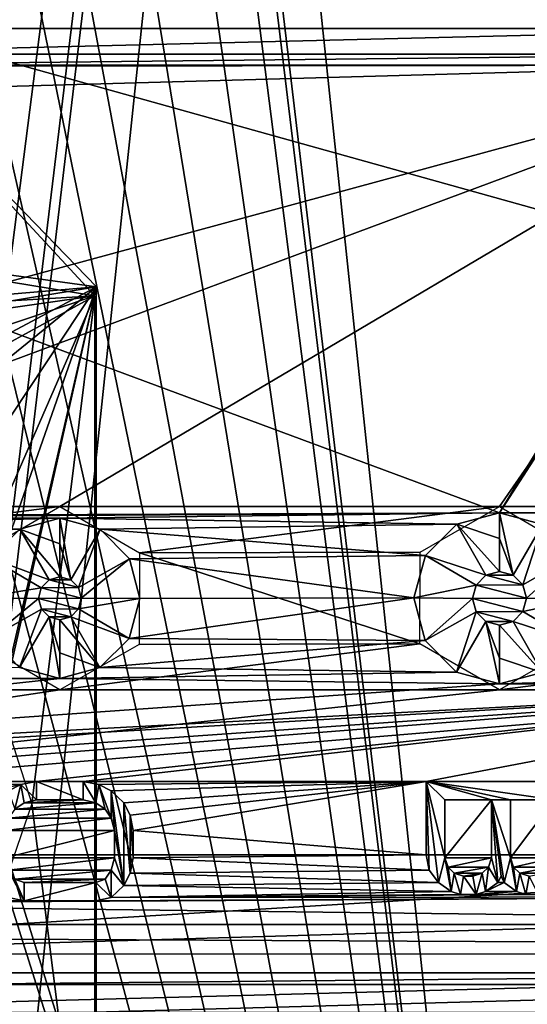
# Model space of a CAD drawing. Header units: millimetres. Extents: x -108 to 112, y -157 to 157.
# Tile 51 of 118: x -1 to 13, y -50 to -23. Entities that reach past the tile are written whole.
import ezdxf

# ---------------------------------------------------------------- set-up
doc = ezdxf.new("R2010")
doc.units = ezdxf.units.MM
doc.header["$LTSCALE"] = 33.374815
for name, color, linetype in [('1005', 7, 'CONTINUOUS'), ('1007', 7, 'CONTINUOUS'), ('1008', 7, 'CONTINUOUS'), ('170', 7, 'CONTINUOUS'), ('177', 7, 'CONTINUOUS'), ('178', 7, 'CONTINUOUS'), ('192', 7, 'CONTINUOUS'), ('193', 7, 'CONTINUOUS'), ('194', 7, 'CONTINUOUS'), ('195', 7, 'CONTINUOUS'), ('198', 7, 'CONTINUOUS'), ('5', 7, 'CONTINUOUS'), ('589', 7, 'CONTINUOUS'), ('590', 7, 'CONTINUOUS'), ('622', 7, 'CONTINUOUS'), ('683', 7, 'CONTINUOUS'), ('686', 7, 'CONTINUOUS'), ('687', 7, 'CONTINUOUS'), ('966', 7, 'CONTINUOUS'), ('998', 7, 'CONTINUOUS'), ('999', 7, 'CONTINUOUS')]:
    doc.layers.add(name, color=color, linetype=linetype)

msp = doc.modelspace()

# ---------------------------------------------------------------- linework, layer by layer
at = {"layer": '1005', "color": 7, "linetype": 'CONTINUOUS'}
for points in [[(20.37, -23.45, 59.9), (20.37, 23.45, 59.9), (-8.53, -23.45, 59.9), (20.37, -23.45, 59.9)], [(-8.53, -23.45, 59.9), (20.37, 23.45, 59.9), (-8.53, 23.45, 59.9), (-8.53, -23.45, 59.9)], [(-8.237, -24.157, 59.9), (20.37, -23.45, 59.9), (-8.53, -23.45, 59.9), (-8.237, -24.157, 59.9)], [(20.077, -24.157, 59.9), (20.37, -23.45, 59.9), (-8.237, -24.157, 59.9), (20.077, -24.157, 59.9)], [(-7.53, -24.45, 59.9), (20.077, -24.157, 59.9), (-8.237, -24.157, 59.9), (-7.53, -24.45, 59.9)], [(19.37, -24.45, 59.9), (20.077, -24.157, 59.9), (-7.53, -24.45, 59.9), (19.37, -24.45, 59.9)]]:
    msp.add_3dface(points, dxfattribs=at)
at = {"layer": '1007', "color": 7, "linetype": 'CONTINUOUS'}
for points in [[(10.085, -46.417, 59.92), (10.34, -46.75, 59.92), (10, -44, 59.92), (10.085, -46.417, 59.92)], [(10, -44, 59.92), (10.34, -46.75, 59.92), (10.511, -46.083, 59.92), (10, -44, 59.92)], [(10, -46, 59.92), (10.085, -46.417, 59.92), (10, -44, 59.92), (10, -46, 59.92)], [(14, -44, 59.92), (10, -44, 59.92), (13.489, -44.5, 59.92), (14, -44, 59.92)], [(13.489, -44.5, 59.92), (10, -44, 59.92), (12.298, -44.5, 59.92), (13.489, -44.5, 59.92)], [(12.298, -44.5, 59.92), (10, -44, 59.92), (11.787, -44.5, 59.92), (12.298, -44.5, 59.92)], [(11.787, -44.5, 59.92), (10, -44, 59.92), (10.511, -44.5, 59.92), (11.787, -44.5, 59.92)], [(10.511, -44.5, 59.92), (10, -44, 59.92), (10.511, -46.083, 59.92), (10.511, -44.5, 59.92)], [(12.043, -46.583, 59.92), (12.128, -46.75, 59.92), (11.787, -44.5, 59.92), (12.043, -46.583, 59.92)], [(12.128, -46.75, 59.92), (12.298, -46.083, 59.92), (11.787, -44.5, 59.92), (12.128, -46.75, 59.92)], [(11.957, -46.75, 59.92), (12.043, -46.583, 59.92), (11.787, -44.5, 59.92), (11.957, -46.75, 59.92)], [(11.787, -46.083, 59.92), (11.957, -46.75, 59.92), (11.787, -44.5, 59.92), (11.787, -46.083, 59.92)], [(12.298, -46.083, 59.92), (12.298, -44.5, 59.92), (11.787, -44.5, 59.92), (12.298, -46.083, 59.92)], [(10.34, -46.75, 59.92), (10.681, -47, 59.92), (10.511, -46.083, 59.92), (10.34, -46.75, 59.92)], [(10.511, -46.083, 59.92), (10.681, -47, 59.92), (10.596, -46.333, 59.92), (10.511, -46.083, 59.92)], [(11.702, -46.333, 59.92), (11.957, -46.75, 59.92), (11.787, -46.083, 59.92), (11.702, -46.333, 59.92)], [(12.128, -46.75, 59.92), (12.468, -47, 59.92), (12.298, -46.083, 59.92), (12.128, -46.75, 59.92)], [(12.298, -46.083, 59.92), (12.468, -47, 59.92), (12.383, -46.333, 59.92), (12.298, -46.083, 59.92)], [(10.596, -46.333, 59.92), (10.681, -47, 59.92), (10.766, -46.5, 59.92), (10.596, -46.333, 59.92)], [(11.532, -46.5, 59.92), (11.617, -47, 59.92), (11.702, -46.333, 59.92), (11.532, -46.5, 59.92)], [(11.617, -47, 59.92), (11.957, -46.75, 59.92), (11.702, -46.333, 59.92), (11.617, -47, 59.92)], [(12.383, -46.333, 59.92), (12.468, -47, 59.92), (12.553, -46.5, 59.92), (12.383, -46.333, 59.92)], [(10.681, -47, 59.92), (10.936, -47.083, 59.92), (10.766, -46.5, 59.92), (10.681, -47, 59.92)], [(10.936, -47.083, 59.92), (11.021, -46.583, 59.92), (10.766, -46.5, 59.92), (10.936, -47.083, 59.92)], [(10.936, -47.083, 59.92), (11.362, -47.083, 59.92), (11.021, -46.583, 59.92), (10.936, -47.083, 59.92)], [(11.021, -46.583, 59.92), (11.362, -47.083, 59.92), (11.277, -46.583, 59.92), (11.021, -46.583, 59.92)], [(11.277, -46.583, 59.92), (11.362, -47.083, 59.92), (11.532, -46.5, 59.92), (11.277, -46.583, 59.92)], [(11.362, -47.083, 59.92), (11.617, -47, 59.92), (11.532, -46.5, 59.92), (11.362, -47.083, 59.92)], [(12.468, -47, 59.92), (12.723, -47.083, 59.92), (12.553, -46.5, 59.92), (12.468, -47, 59.92)], [(12.553, -46.5, 59.92), (12.723, -47.083, 59.92), (12.809, -46.583, 59.92), (12.553, -46.5, 59.92)], [(12.723, -47.083, 59.92), (13.064, -47.083, 59.92), (12.809, -46.583, 59.92), (12.723, -47.083, 59.92)]]:
    msp.add_3dface(points, dxfattribs=at)
at = {"layer": '1008', "color": 7, "linetype": 'CONTINUOUS'}
for points in [[(-0.638, -44, 59.92), (-1.064, -44.083, 59.92), (-0.638, -44.5, 59.92), (-0.638, -44, 59.92)], [(0.638, -44, 59.92), (-0.638, -44, 59.92), (0.638, -44.5, 59.92), (0.638, -44, 59.92)], [(0.638, -44.5, 59.92), (-0.638, -44, 59.92), (-0.638, -44.5, 59.92), (0.638, -44.5, 59.92)], [(1.064, -44.083, 59.92), (0.638, -44, 59.92), (0.979, -44.583, 59.92), (1.064, -44.083, 59.92)], [(0.979, -44.583, 59.92), (0.638, -44, 59.92), (0.638, -44.5, 59.92), (0.979, -44.583, 59.92)], [(-1.064, -44.083, 59.92), (-1.404, -44.25, 59.92), (-1.234, -44.75, 59.92), (-1.064, -44.083, 59.92)], [(-0.979, -44.583, 59.92), (-1.064, -44.083, 59.92), (-1.234, -44.75, 59.92), (-0.979, -44.583, 59.92)], [(-0.638, -44.5, 59.92), (-1.064, -44.083, 59.92), (-0.979, -44.583, 59.92), (-0.638, -44.5, 59.92)], [(1.234, -44.75, 59.92), (1.064, -44.083, 59.92), (0.979, -44.583, 59.92), (1.234, -44.75, 59.92)], [(1.404, -44.25, 59.92), (1.064, -44.083, 59.92), (1.404, -45, 59.92), (1.404, -44.25, 59.92)], [(1.404, -45, 59.92), (1.064, -44.083, 59.92), (1.234, -44.75, 59.92), (1.404, -45, 59.92)], [(1.745, -44.583, 59.92), (1.404, -44.25, 59.92), (1.745, -46.833, 59.92), (1.745, -44.583, 59.92)], [(1.745, -46.833, 59.92), (1.404, -44.25, 59.92), (1.489, -45.333, 59.92), (1.745, -46.833, 59.92)], [(1.489, -45.333, 59.92), (1.404, -44.25, 59.92), (1.404, -45, 59.92), (1.489, -45.333, 59.92)], [(1.915, -44.917, 59.92), (1.745, -44.583, 59.92), (1.915, -46.5, 59.92), (1.915, -44.917, 59.92)], [(1.915, -46.5, 59.92), (1.745, -44.583, 59.92), (1.745, -46.833, 59.92), (1.915, -46.5, 59.92)], [(2, -45.333, 59.92), (1.915, -44.917, 59.92), (2, -46.083, 59.92), (2, -45.333, 59.92)], [(2, -46.083, 59.92), (1.915, -44.917, 59.92), (1.915, -46.5, 59.92), (2, -46.083, 59.92)], [(1.489, -46.083, 59.92), (1.745, -46.833, 59.92), (1.489, -45.333, 59.92), (1.489, -46.083, 59.92)], [(1.404, -46.417, 59.92), (1.745, -46.833, 59.92), (1.489, -46.083, 59.92), (1.404, -46.417, 59.92)], [(-1.404, -47.167, 59.92), (-0.979, -47.25, 59.92), (-1.404, -46.417, 59.92), (-1.404, -47.167, 59.92)], [(-1.404, -46.417, 59.92), (-0.979, -47.25, 59.92), (-1.234, -46.667, 59.92), (-1.404, -46.417, 59.92)], [(1.234, -46.667, 59.92), (1.404, -47.167, 59.92), (1.404, -46.417, 59.92), (1.234, -46.667, 59.92)], [(1.404, -47.167, 59.92), (1.745, -46.833, 59.92), (1.404, -46.417, 59.92), (1.404, -47.167, 59.92)], [(-0.979, -47.25, 59.92), (-0.979, -46.75, 59.92), (-1.234, -46.667, 59.92), (-0.979, -47.25, 59.92)], [(0.979, -46.75, 59.92), (1.404, -47.167, 59.92), (1.234, -46.667, 59.92), (0.979, -46.75, 59.92)], [(0.979, -47.25, 59.92), (1.404, -47.167, 59.92), (0.979, -46.75, 59.92), (0.979, -47.25, 59.92)]]:
    msp.add_3dface(points, dxfattribs=at)
at = {"layer": '170', "color": 7, "linetype": 'CONTINUOUS'}
for points in [[(20.077, -24.157, 59.87), (19.37, -24.45, 59.87), (12, -36.665, 59.87), (20.077, -24.157, 59.87)], [(20.077, -24.157, 59.87), (12, -36.665, 59.87), (24, -36.665, 59.87), (20.077, -24.157, 59.87)], [(-7.53, -24.45, 59.87), (-18.131, -25.5, 59.87), (19.37, -24.45, 59.87), (-7.53, -24.45, 59.87)], [(19.37, -24.45, 59.87), (-18.131, -25.5, 59.87), (12, -36.665, 59.87), (19.37, -24.45, 59.87)], [(-18.131, -25.5, 59.87), (-24, -36.815, 59.87), (12, -36.665, 59.87), (-18.131, -25.5, 59.87)], [(-24, -36.815, 59.87), (-12, -36.815, 59.87), (12, -36.665, 59.87), (-24, -36.815, 59.87)], [(-12, -36.815, 59.87), (0, -36.815, 59.87), (12, -36.665, 59.87), (-12, -36.815, 59.87)], [(12, -36.665, 59.87), (0, -36.815, 59.87), (10.832, -36.979, 59.87), (12, -36.665, 59.87)], [(12, -36.665, 59.87), (13.175, -36.984, 59.87), (24, -36.665, 59.87), (12, -36.665, 59.87)], [(-12, -36.815, 59.87), (-10.9, -37.113, 59.87), (0, -36.815, 59.87), (-12, -36.815, 59.87)], [(0, -36.815, 59.87), (-10.9, -37.113, 59.87), (-1.094, -37.11, 59.87), (0, -36.815, 59.87)], [(0, -36.815, 59.87), (1.1, -37.113, 59.87), (10.832, -36.979, 59.87), (0, -36.815, 59.87)], [(10.832, -36.979, 59.87), (1.1, -37.113, 59.87), (9.981, -37.829, 59.87), (10.832, -36.979, 59.87)], [(-1.094, -37.11, 59.87), (-10.9, -37.113, 59.87), (-1.89, -37.905, 59.87), (-1.094, -37.11, 59.87)], [(1.1, -37.113, 59.87), (1.898, -37.919, 59.87), (9.981, -37.829, 59.87), (1.1, -37.113, 59.87)], [(9.981, -37.829, 59.87), (1.898, -37.919, 59.87), (9.665, -38.991, 59.87), (9.981, -37.829, 59.87)], [(1.898, -37.919, 59.87), (2.185, -39.009, 59.87), (9.665, -38.991, 59.87), (1.898, -37.919, 59.87)], [(2.185, -39.009, 59.87), (1.89, -40.095, 59.87), (9.665, -38.991, 59.87), (2.185, -39.009, 59.87)], [(9.665, -38.991, 59.87), (1.89, -40.095, 59.87), (9.972, -40.155, 59.87), (9.665, -38.991, 59.87)], [(1.89, -40.095, 59.87), (1.094, -40.89, 59.87), (9.972, -40.155, 59.87), (1.89, -40.095, 59.87)], [(9.972, -40.155, 59.87), (1.094, -40.89, 59.87), (10.825, -41.016, 59.87), (9.972, -40.155, 59.87)], [(-1.1, -40.887, 59.87), (-12, -41.185, 59.87), (0, -41.185, 59.87), (-1.1, -40.887, 59.87)], [(1.094, -40.89, 59.87), (0, -41.185, 59.87), (10.825, -41.016, 59.87), (1.094, -40.89, 59.87)], [(10.825, -41.016, 59.87), (0, -41.185, 59.87), (12, -41.335, 59.87), (10.825, -41.016, 59.87)], [(13.168, -41.021, 59.87), (12, -41.335, 59.87), (22.825, -41.016, 59.87), (13.168, -41.021, 59.87)], [(22.825, -41.016, 59.87), (12, -41.335, 59.87), (24, -41.335, 59.87), (22.825, -41.016, 59.87)], [(0, -41.185, 59.87), (-12, -41.185, 59.87), (-26, -44, 59.87), (0, -41.185, 59.87)], [(12, -41.335, 59.87), (0, -41.185, 59.87), (-26, -44, 59.87), (12, -41.335, 59.87)], [(24, -41.335, 59.87), (12, -41.335, 59.87), (-26, -44, 59.87), (24, -41.335, 59.87)], [(-22, -44, 59.87), (24, -41.335, 59.87), (-26, -44, 59.87), (-22, -44, 59.87)], [(-14, -44, 59.87), (24, -41.335, 59.87), (-22, -44, 59.87), (-14, -44, 59.87)], [(-10, -44, 59.87), (24, -41.335, 59.87), (-14, -44, 59.87), (-10, -44, 59.87)], [(-0.638, -44, 59.87), (24, -41.335, 59.87), (-10, -44, 59.87), (-0.638, -44, 59.87)], [(0.638, -44, 59.87), (24, -41.335, 59.87), (-0.638, -44, 59.87), (0.638, -44, 59.87)], [(10, -44, 59.87), (24, -41.335, 59.87), (0.638, -44, 59.87), (10, -44, 59.87)], [(14, -44, 59.87), (24, -41.335, 59.87), (10, -44, 59.87), (14, -44, 59.87)], [(-1.064, -44.083, 59.87), (-0.638, -44, 59.87), (-10, -44, 59.87), (-1.064, -44.083, 59.87)], [(-10, -46, 59.87), (-1.064, -44.083, 59.87), (-10, -44, 59.87), (-10, -46, 59.87)], [(1.064, -44.083, 59.87), (10, -44, 59.87), (0.638, -44, 59.87), (1.064, -44.083, 59.87)], [(1.404, -44.25, 59.87), (10, -44, 59.87), (1.064, -44.083, 59.87), (1.404, -44.25, 59.87)], [(1.745, -44.583, 59.87), (10, -44, 59.87), (1.404, -44.25, 59.87), (1.745, -44.583, 59.87)], [(1.915, -44.917, 59.87), (10, -44, 59.87), (1.745, -44.583, 59.87), (1.915, -44.917, 59.87)], [(2, -45.333, 59.87), (10, -44, 59.87), (1.915, -44.917, 59.87), (2, -45.333, 59.87)], [(10, -46, 59.87), (10, -44, 59.87), (2, -45.333, 59.87), (10, -46, 59.87)], [(-1.404, -44.25, 59.87), (-1.064, -44.083, 59.87), (-10, -46, 59.87), (-1.404, -44.25, 59.87)], [(-0.979, -44.583, 59.87), (-1.234, -44.75, 59.87), (0.979, -44.583, 59.87), (-0.979, -44.583, 59.87)], [(0.979, -44.583, 59.87), (-1.234, -44.75, 59.87), (1.234, -44.75, 59.87), (0.979, -44.583, 59.87)], [(-0.638, -44.5, 59.87), (-0.979, -44.583, 59.87), (0.638, -44.5, 59.87), (-0.638, -44.5, 59.87)], [(0.638, -44.5, 59.87), (-0.979, -44.583, 59.87), (0.979, -44.583, 59.87), (0.638, -44.5, 59.87)], [(-1.234, -44.75, 59.87), (-1.404, -45, 59.87), (1.234, -44.75, 59.87), (-1.234, -44.75, 59.87)], [(1.234, -44.75, 59.87), (-1.404, -45, 59.87), (1.404, -45, 59.87), (1.234, -44.75, 59.87)], [(-1.404, -45, 59.87), (-1.489, -45.333, 59.87), (1.404, -45, 59.87), (-1.404, -45, 59.87)], [(1.404, -45, 59.87), (-1.489, -45.333, 59.87), (1.489, -45.333, 59.87), (1.404, -45, 59.87)], [(-1.489, -45.333, 59.87), (-1.489, -46.083, 59.87), (1.489, -45.333, 59.87), (-1.489, -45.333, 59.87)], [(1.489, -45.333, 59.87), (-1.489, -46.083, 59.87), (1.489, -46.083, 59.87), (1.489, -45.333, 59.87)], [(2, -46.083, 59.87), (10, -46, 59.87), (2, -45.333, 59.87), (2, -46.083, 59.87)], [(-1.489, -46.083, 59.87), (-1.404, -46.417, 59.87), (1.489, -46.083, 59.87), (-1.489, -46.083, 59.87)], [(1.489, -46.083, 59.87), (-1.404, -46.417, 59.87), (1.404, -46.417, 59.87), (1.489, -46.083, 59.87)], [(1.915, -46.5, 59.87), (10.085, -46.417, 59.87), (2, -46.083, 59.87), (1.915, -46.5, 59.87)], [(10.085, -46.417, 59.87), (10, -46, 59.87), (2, -46.083, 59.87), (10.085, -46.417, 59.87)], [(-1.404, -46.417, 59.87), (-1.234, -46.667, 59.87), (1.404, -46.417, 59.87), (-1.404, -46.417, 59.87)], [(1.404, -46.417, 59.87), (-1.234, -46.667, 59.87), (1.234, -46.667, 59.87), (1.404, -46.417, 59.87)], [(10.34, -46.75, 59.87), (10.085, -46.417, 59.87), (1.915, -46.5, 59.87), (10.34, -46.75, 59.87)], [(-1.234, -46.667, 59.87), (-0.979, -46.75, 59.87), (1.234, -46.667, 59.87), (-1.234, -46.667, 59.87)], [(1.234, -46.667, 59.87), (-0.979, -46.75, 59.87), (0.979, -46.75, 59.87), (1.234, -46.667, 59.87)], [(1.745, -46.833, 59.87), (10.34, -46.75, 59.87), (1.915, -46.5, 59.87), (1.745, -46.833, 59.87)], [(12.128, -46.75, 59.87), (12.043, -46.583, 59.87), (11.957, -46.75, 59.87), (12.128, -46.75, 59.87)], [(-0.979, -46.75, 59.87), (-0.979, -47.25, 59.87), (0.979, -46.75, 59.87), (-0.979, -46.75, 59.87)], [(0.979, -46.75, 59.87), (-0.979, -47.25, 59.87), (0.979, -47.25, 59.87), (0.979, -46.75, 59.87)], [(1.404, -47.167, 59.87), (10.681, -47, 59.87), (1.745, -46.833, 59.87), (1.404, -47.167, 59.87)], [(10.936, -47.083, 59.87), (10.681, -47, 59.87), (1.404, -47.167, 59.87), (10.936, -47.083, 59.87)], [(10.681, -47, 59.87), (10.34, -46.75, 59.87), (1.745, -46.833, 59.87), (10.681, -47, 59.87)], [(12.723, -47.083, 59.87), (12.468, -47, 59.87), (11.362, -47.083, 59.87), (12.723, -47.083, 59.87)], [(11.362, -47.083, 59.87), (12.468, -47, 59.87), (11.617, -47, 59.87), (11.362, -47.083, 59.87)], [(12.468, -47, 59.87), (12.128, -46.75, 59.87), (11.617, -47, 59.87), (12.468, -47, 59.87)], [(11.617, -47, 59.87), (12.128, -46.75, 59.87), (11.957, -46.75, 59.87), (11.617, -47, 59.87)], [(22, -47.744, 59.87), (22, -47.141, 59.87), (-11.362, -47.333, 59.87), (22, -47.744, 59.87)], [(22, -47.141, 59.87), (0.979, -47.25, 59.87), (-11.362, -47.333, 59.87), (22, -47.141, 59.87)], [(0.979, -47.25, 59.87), (-0.979, -47.25, 59.87), (-11.362, -47.333, 59.87), (0.979, -47.25, 59.87)], [(-11.362, -47.333, 59.87), (-0.979, -47.25, 59.87), (-10.936, -47.25, 59.87), (-11.362, -47.333, 59.87)], [(-0.979, -47.25, 59.87), (-1.404, -47.167, 59.87), (-10.936, -47.25, 59.87), (-0.979, -47.25, 59.87)], [(0.979, -47.25, 59.87), (22, -47.141, 59.87), (1.404, -47.167, 59.87), (0.979, -47.25, 59.87)], [(22, -47.141, 59.87), (13.064, -47.083, 59.87), (1.404, -47.167, 59.87), (22, -47.141, 59.87)], [(13.064, -47.083, 59.87), (12.723, -47.083, 59.87), (1.404, -47.167, 59.87), (13.064, -47.083, 59.87)], [(12.723, -47.083, 59.87), (11.362, -47.083, 59.87), (1.404, -47.167, 59.87), (12.723, -47.083, 59.87)], [(11.362, -47.083, 59.87), (10.936, -47.083, 59.87), (1.404, -47.167, 59.87), (11.362, -47.083, 59.87)], [(-28.223, -49.215, 59.87), (22, -47.744, 59.87), (-11.362, -47.333, 59.87), (-28.223, -49.215, 59.87)], [(-28.223, -49.215, 59.87), (28.215, -49.215, 59.87), (22, -47.744, 59.87), (-28.223, -49.215, 59.87)], [(-24.808, -50.63, 59.87), (28.215, -49.215, 59.87), (-28.223, -49.215, 59.87), (-24.808, -50.63, 59.87)], [(24.8, -50.63, 59.87), (28.215, -49.215, 59.87), (-24.808, -50.63, 59.87), (24.8, -50.63, 59.87)]]:
    msp.add_3dface(points, dxfattribs=at)
at = {"layer": '177', "color": 7, "linetype": 'CONTINUOUS'}
for points in [[(0, -38.415, 60.67), (-0.296, -38.496, 60.67), (0.295, -38.495, 60.67), (0, -38.415, 60.67)], [(-0.296, -38.496, 60.67), (-0.508, -38.711, 60.67), (0.506, -38.707, 60.67), (-0.296, -38.496, 60.67)], [(0.295, -38.495, 60.67), (-0.296, -38.496, 60.67), (0.506, -38.707, 60.67), (0.295, -38.495, 60.67)], [(-0.508, -38.711, 60.67), (-0.585, -39.002, 60.67), (0.585, -38.998, 60.67), (-0.508, -38.711, 60.67)], [(0.506, -38.707, 60.67), (-0.508, -38.711, 60.67), (0.585, -38.998, 60.67), (0.506, -38.707, 60.67)], [(0.585, -38.998, 60.67), (-0.585, -39.002, 60.67), (0.508, -39.289, 60.67), (0.585, -38.998, 60.67)], [(-0.585, -39.002, 60.67), (-0.506, -39.293, 60.67), (0.508, -39.289, 60.67), (-0.585, -39.002, 60.67)], [(0.508, -39.289, 60.67), (-0.506, -39.293, 60.67), (0.296, -39.504, 60.67), (0.508, -39.289, 60.67)], [(-0.506, -39.293, 60.67), (-0.295, -39.505, 60.67), (0.296, -39.504, 60.67), (-0.506, -39.293, 60.67)], [(-0.295, -39.505, 60.67), (0, -39.585, 60.67), (0.296, -39.504, 60.67), (-0.295, -39.505, 60.67)]]:
    msp.add_3dface(points, dxfattribs=at)
at = {"layer": '178', "color": 7, "linetype": 'CONTINUOUS'}
for points in [[(11.626, -38.368, 60.67), (11.361, -38.638, 60.67), (12.637, -38.633, 60.67), (11.626, -38.368, 60.67)], [(12, -38.265, 60.67), (11.626, -38.368, 60.67), (12.372, -38.366, 60.67), (12, -38.265, 60.67)], [(12.372, -38.366, 60.67), (11.626, -38.368, 60.67), (12.637, -38.633, 60.67), (12.372, -38.366, 60.67)], [(11.361, -38.638, 60.67), (11.265, -39.003, 60.67), (12.735, -38.997, 60.67), (11.361, -38.638, 60.67)], [(12.637, -38.633, 60.67), (11.361, -38.638, 60.67), (12.735, -38.997, 60.67), (12.637, -38.633, 60.67)], [(12.735, -38.997, 60.67), (11.265, -39.003, 60.67), (12.639, -39.362, 60.67), (12.735, -38.997, 60.67)], [(11.265, -39.003, 60.67), (11.363, -39.367, 60.67), (12.639, -39.362, 60.67), (11.265, -39.003, 60.67)], [(12.639, -39.362, 60.67), (11.363, -39.367, 60.67), (12.374, -39.632, 60.67), (12.639, -39.362, 60.67)], [(11.363, -39.367, 60.67), (11.628, -39.634, 60.67), (12.374, -39.632, 60.67), (11.363, -39.367, 60.67)], [(11.628, -39.634, 60.67), (12, -39.735, 60.67), (12.374, -39.632, 60.67), (11.628, -39.634, 60.67)]]:
    msp.add_3dface(points, dxfattribs=at)
at = {"layer": '192', "color": 7, "linetype": 'CONTINUOUS'}
for points in [[(1.1, -37.113, 59.87), (0, -36.815, 59.87), (0.295, -38.495, 60.67), (1.1, -37.113, 59.87)], [(0, -36.815, 59.87), (0, -37.516, 60.456), (0.295, -38.495, 60.67), (0, -36.815, 59.87)], [(1.1, -37.113, 59.87), (0.295, -38.495, 60.67), (0.506, -38.707, 60.67), (1.1, -37.113, 59.87)], [(1.898, -37.919, 59.87), (1.1, -37.113, 59.87), (0.506, -38.707, 60.67), (1.898, -37.919, 59.87)], [(0, -37.516, 60.456), (0, -38.415, 60.67), (0.295, -38.495, 60.67), (0, -37.516, 60.456)], [(1.898, -37.919, 59.87), (0.506, -38.707, 60.67), (0.585, -38.998, 60.67), (1.898, -37.919, 59.87)], [(2.185, -39.009, 59.87), (1.898, -37.919, 59.87), (0.585, -38.998, 60.67), (2.185, -39.009, 59.87)], [(2.185, -39.009, 59.87), (0.585, -38.998, 60.67), (0.508, -39.289, 60.67), (2.185, -39.009, 59.87)], [(1.89, -40.095, 59.87), (2.185, -39.009, 59.87), (0.508, -39.289, 60.67), (1.89, -40.095, 59.87)], [(1.89, -40.095, 59.87), (0.508, -39.289, 60.67), (0.296, -39.504, 60.67), (1.89, -40.095, 59.87)], [(0, -39.585, 60.67), (1.094, -40.89, 59.87), (0.296, -39.504, 60.67), (0, -39.585, 60.67)], [(1.094, -40.89, 59.87), (0, -39.585, 60.67), (0, -40.484, 60.456), (1.094, -40.89, 59.87)], [(1.094, -40.89, 59.87), (1.89, -40.095, 59.87), (0.296, -39.504, 60.67), (1.094, -40.89, 59.87)], [(0, -41.185, 59.87), (1.094, -40.89, 59.87), (0, -40.484, 60.456), (0, -41.185, 59.87)]]:
    msp.add_3dface(points, dxfattribs=at)
at = {"layer": '193', "color": 7, "linetype": 'CONTINUOUS'}
for points in [[(0, -36.815, 59.87), (-1.094, -37.11, 59.87), (0, -37.516, 60.456), (0, -36.815, 59.87)], [(-1.094, -37.11, 59.87), (-1.89, -37.905, 59.87), (-0.296, -38.496, 60.67), (-1.094, -37.11, 59.87)], [(0, -37.516, 60.456), (-1.094, -37.11, 59.87), (0, -38.415, 60.67), (0, -37.516, 60.456)], [(0, -38.415, 60.67), (-1.094, -37.11, 59.87), (-0.296, -38.496, 60.67), (0, -38.415, 60.67)], [(-1.89, -37.905, 59.87), (-2.185, -38.991, 59.87), (-0.508, -38.711, 60.67), (-1.89, -37.905, 59.87)], [(-0.296, -38.496, 60.67), (-1.89, -37.905, 59.87), (-0.508, -38.711, 60.67), (-0.296, -38.496, 60.67)], [(-0.508, -38.711, 60.67), (-2.185, -38.991, 59.87), (-0.585, -39.002, 60.67), (-0.508, -38.711, 60.67)], [(-2.185, -38.991, 59.87), (-1.898, -40.081, 59.87), (-0.585, -39.002, 60.67), (-2.185, -38.991, 59.87)], [(-0.585, -39.002, 60.67), (-1.898, -40.081, 59.87), (-0.506, -39.293, 60.67), (-0.585, -39.002, 60.67)], [(-1.898, -40.081, 59.87), (-1.1, -40.887, 59.87), (-0.506, -39.293, 60.67), (-1.898, -40.081, 59.87)], [(-0.506, -39.293, 60.67), (-1.1, -40.887, 59.87), (-0.295, -39.505, 60.67), (-0.506, -39.293, 60.67)], [(-1.1, -40.887, 59.87), (0, -41.185, 59.87), (-0.295, -39.505, 60.67), (-1.1, -40.887, 59.87)], [(0, -41.185, 59.87), (0, -40.484, 60.456), (-0.295, -39.505, 60.67), (0, -41.185, 59.87)], [(0, -40.484, 60.456), (0, -39.585, 60.67), (-0.295, -39.505, 60.67), (0, -40.484, 60.456)]]:
    msp.add_3dface(points, dxfattribs=at)
at = {"layer": '194', "color": 7, "linetype": 'CONTINUOUS'}
for points in [[(13.175, -36.984, 59.87), (12, -36.665, 59.87), (12.372, -38.366, 60.67), (13.175, -36.984, 59.87)], [(12, -36.665, 59.87), (12, -37.366, 60.456), (12.372, -38.366, 60.67), (12, -36.665, 59.87)], [(13.175, -36.984, 59.87), (12.372, -38.366, 60.67), (12.637, -38.633, 60.67), (13.175, -36.984, 59.87)], [(14.028, -37.845, 59.87), (13.175, -36.984, 59.87), (12.637, -38.633, 60.67), (14.028, -37.845, 59.87)], [(12, -37.366, 60.456), (12, -38.265, 60.67), (12.372, -38.366, 60.67), (12, -37.366, 60.456)], [(14.028, -37.845, 59.87), (12.637, -38.633, 60.67), (12.735, -38.997, 60.67), (14.028, -37.845, 59.87)], [(14.335, -39.009, 59.87), (14.028, -37.845, 59.87), (12.735, -38.997, 60.67), (14.335, -39.009, 59.87)], [(14.335, -39.009, 59.87), (12.735, -38.997, 60.67), (12.639, -39.362, 60.67), (14.335, -39.009, 59.87)], [(14.019, -40.171, 59.87), (14.335, -39.009, 59.87), (12.639, -39.362, 60.67), (14.019, -40.171, 59.87)], [(14.019, -40.171, 59.87), (12.639, -39.362, 60.67), (12.374, -39.632, 60.67), (14.019, -40.171, 59.87)], [(12, -39.735, 60.67), (13.168, -41.021, 59.87), (12.374, -39.632, 60.67), (12, -39.735, 60.67)], [(13.168, -41.021, 59.87), (12, -39.735, 60.67), (12, -40.634, 60.456), (13.168, -41.021, 59.87)], [(13.168, -41.021, 59.87), (14.019, -40.171, 59.87), (12.374, -39.632, 60.67), (13.168, -41.021, 59.87)], [(12, -41.335, 59.87), (13.168, -41.021, 59.87), (12, -40.634, 60.456), (12, -41.335, 59.87)]]:
    msp.add_3dface(points, dxfattribs=at)
at = {"layer": '195', "color": 7, "linetype": 'CONTINUOUS'}
for points in [[(12, -36.665, 59.87), (10.832, -36.979, 59.87), (12, -37.366, 60.456), (12, -36.665, 59.87)], [(10.832, -36.979, 59.87), (9.981, -37.829, 59.87), (11.626, -38.368, 60.67), (10.832, -36.979, 59.87)], [(12, -37.366, 60.456), (10.832, -36.979, 59.87), (12, -38.265, 60.67), (12, -37.366, 60.456)], [(12, -38.265, 60.67), (10.832, -36.979, 59.87), (11.626, -38.368, 60.67), (12, -38.265, 60.67)], [(9.981, -37.829, 59.87), (9.665, -38.991, 59.87), (11.361, -38.638, 60.67), (9.981, -37.829, 59.87)], [(11.626, -38.368, 60.67), (9.981, -37.829, 59.87), (11.361, -38.638, 60.67), (11.626, -38.368, 60.67)], [(11.361, -38.638, 60.67), (9.665, -38.991, 59.87), (11.265, -39.003, 60.67), (11.361, -38.638, 60.67)], [(9.665, -38.991, 59.87), (9.972, -40.155, 59.87), (11.265, -39.003, 60.67), (9.665, -38.991, 59.87)], [(11.265, -39.003, 60.67), (9.972, -40.155, 59.87), (11.363, -39.367, 60.67), (11.265, -39.003, 60.67)], [(9.972, -40.155, 59.87), (10.825, -41.016, 59.87), (11.363, -39.367, 60.67), (9.972, -40.155, 59.87)], [(11.363, -39.367, 60.67), (10.825, -41.016, 59.87), (11.628, -39.634, 60.67), (11.363, -39.367, 60.67)], [(10.825, -41.016, 59.87), (12, -41.335, 59.87), (11.628, -39.634, 60.67), (10.825, -41.016, 59.87)], [(12, -41.335, 59.87), (12, -40.634, 60.456), (11.628, -39.634, 60.67), (12, -41.335, 59.87)], [(12, -40.634, 60.456), (12, -39.735, 60.67), (11.628, -39.634, 60.67), (12, -40.634, 60.456)]]:
    msp.add_3dface(points, dxfattribs=at)
at = {"layer": '198', "color": 7, "linetype": 'CONTINUOUS'}
for points in [[(83, -47.9, -68.5), (-83, -47.9, -68.5), (-83, -1.6, -68.5), (83, -47.9, -68.5)], [(83, -47.9, -68.5), (-83, -1.6, -68.5), (-44.989, -1.737, -68.5), (83, -47.9, -68.5)], [(22.511, -1.737, -68.5), (83, -47.9, -68.5), (-44.989, -1.737, -68.5), (22.511, -1.737, -68.5)], [(83, -47.9, -68.5), (81.61, -48.709, -68.5), (-83, -47.9, -68.5), (83, -47.9, -68.5)], [(-83, -47.9, -68.5), (81.61, -48.709, -68.5), (-81.616, -48.698, -68.5), (-83, -47.9, -68.5)], [(-81.616, -48.698, -68.5), (81.61, -48.709, -68.5), (-81.61, -50.291, -68.5), (-81.616, -48.698, -68.5)], [(81.61, -48.709, -68.5), (81.616, -50.302, -68.5), (-81.61, -50.291, -68.5), (81.61, -48.709, -68.5)]]:
    msp.add_3dface(points, dxfattribs=at)
at = {"layer": '5', "color": 7, "linetype": 'CONTINUOUS'}
for points in [[(-42, -155, 60), (42, -155, 60), (28.535, -49.535, 60), (-42, -155, 60)], [(25, -51, 60), (-42, -155, 60), (28.535, -49.535, 60), (25, -51, 60)]]:
    msp.add_3dface(points, dxfattribs=at)
at = {"layer": '589', "linetype": 'CONTINUOUS'}
for points in [[(15.25, 100, -91), (15.25, -100, -91), (-3.751, 80.026, -91), (15.25, 100, -91)], [(-3.751, 80.026, -91), (15.25, -100, -91), (-5.627, 75.431, -91), (-3.751, 80.026, -91)], [(15.25, -100, -91), (-2.251, 44.532, -91), (-5.627, 75.431, -91), (15.25, -100, -91)], [(-2.251, 44.532, -91), (15.25, -100, -91), (-2.846, 41.472, -91), (-2.251, 44.532, -91)], [(-2.846, 41.472, -91), (15.25, -100, -91), (-4.561, 38.877, -91), (-2.846, 41.472, -91)], [(-4.561, 38.877, -91), (15.25, -100, -91), (-7.167, 37.12, -91), (-4.561, 38.877, -91)], [(-7.167, 37.12, -91), (15.25, -100, -91), (-10.25, 36.5, -91), (-7.167, 37.12, -91)], [(-10.25, 36.5, -91), (15.25, -100, -91), (-5.25, 0.032, -91), (-10.25, 36.5, -91)], [(-5.25, 0.032, -91), (15.25, -100, -91), (-6.676, -3.495, -91), (-5.25, 0.032, -91)], [(-6.676, -3.495, -91), (15.25, -100, -91), (-8.308, -4.607, -91), (-6.676, -3.495, -91)], [(-8.308, -4.607, -91), (15.25, -100, -91), (-10.25, -5, -91), (-8.308, -4.607, -91)], [(15.25, -100, -91), (-2.871, -41.41, -91), (-10.25, -5, -91), (15.25, -100, -91)], [(-2.871, -41.41, -91), (15.25, -100, -91), (-2.251, -44.468, -91), (-2.871, -41.41, -91)], [(-2.251, -44.468, -91), (15.25, -100, -91), (-2.846, -47.528, -91), (-2.251, -44.468, -91)], [(-2.846, -47.528, -91), (15.25, -100, -91), (-4.561, -50.123, -91), (-2.846, -47.528, -91)]]:
    msp.add_3dface(points, dxfattribs=at)
at = {"layer": '590', "linetype": 'CONTINUOUS'}
for points in [[(-4.561, -38.877, -89), (15.25, 100, -89), (-7.167, -37.12, -89), (-4.561, -38.877, -89)], [(-7.167, -37.12, -89), (15.25, 100, -89), (-1.792, -2.767, -89), (-7.167, -37.12, -89)], [(15.25, 100, -89), (-2.251, -44.532, -89), (-5.627, -75.431, -89), (15.25, 100, -89)], [(-3.751, -80.026, -89), (15.25, 100, -89), (-5.627, -75.431, -89), (-3.751, -80.026, -89)], [(-2.846, -41.472, -89), (15.25, 100, -89), (-4.561, -38.877, -89), (-2.846, -41.472, -89)], [(15.25, -100, -89), (15.25, 100, -89), (-3.751, -80.026, -89), (15.25, -100, -89)], [(-2.251, -44.532, -89), (15.25, 100, -89), (-2.846, -41.472, -89), (-2.251, -44.532, -89)]]:
    msp.add_3dface(points, dxfattribs=at)
at = {"layer": '622', "color": 7, "linetype": 'CONTINUOUS'}
for points in [[(1, -30.5, -87), (-3.723, -25.633, -87), (-8.426, -29.211, -87), (1, -30.5, -87)], [(-8.434, -31.303, -87), (1, -30.5, -87), (-8.426, -29.211, -87), (-8.434, -31.303, -87)], [(-10.25, -32.35, -87), (1, -30.5, -87), (-8.434, -31.303, -87), (-10.25, -32.35, -87)], [(1, -30.5, -87), (-10.25, -32.35, -87), (-10.25, -36.5, -87), (1, -30.5, -87)], [(-7.167, -37.12, -87), (1, -30.5, -87), (-10.25, -36.5, -87), (-7.167, -37.12, -87)], [(-4.561, -38.877, -87), (1, -30.5, -87), (-7.167, -37.12, -87), (-4.561, -38.877, -87)], [(-2.846, -41.472, -87), (1, -30.5, -87), (-4.561, -38.877, -87), (-2.846, -41.472, -87)], [(1, -58.5, -87), (1, -30.5, -87), (-2.871, -47.59, -87), (1, -58.5, -87)], [(-2.871, -47.59, -87), (1, -30.5, -87), (-2.251, -44.532, -87), (-2.871, -47.59, -87)], [(-2.251, -44.532, -87), (1, -30.5, -87), (-2.846, -41.472, -87), (-2.251, -44.532, -87)], [(-8.426, -57.711, -87), (1, -58.5, -87), (-2.871, -47.59, -87), (-8.426, -57.711, -87)]]:
    msp.add_3dface(points, dxfattribs=at)
at = {"layer": '683', "linetype": 'CONTINUOUS'}
for points in [[(0.95, -30.75, -85.5), (-3.686, -25.749, -85.5), (-8.426, -29.211, -85.5), (0.95, -30.75, -85.5)], [(-8.434, -31.303, -85.5), (0.95, -30.75, -85.5), (-8.426, -29.211, -85.5), (-8.434, -31.303, -85.5)], [(0.95, -30.75, -85.5), (-10.25, -32.35, -85.5), (-12.75, -35.348, -85.5), (0.95, -30.75, -85.5)], [(-7.55, -35.405, -85.5), (0.95, -30.75, -85.5), (-12.75, -35.348, -85.5), (-7.55, -35.405, -85.5)], [(-10.25, -32.35, -85.5), (0.95, -30.75, -85.5), (-8.434, -31.303, -85.5), (-10.25, -32.35, -85.5)], [(-2.602, -38.889, -85.5), (0.95, -30.75, -85.5), (-7.55, -35.405, -85.5), (-2.602, -38.889, -85.5)], [(-0.764, -44.604, -85.5), (0.95, -30.75, -85.5), (-2.602, -38.889, -85.5), (-0.764, -44.604, -85.5)], [(0.95, -58.25, -85.5), (0.95, -30.75, -85.5), (-0.764, -44.604, -85.5), (0.95, -58.25, -85.5)], [(-2.726, -50.277, -85.5), (0.95, -58.25, -85.5), (-0.764, -44.604, -85.5), (-2.726, -50.277, -85.5)]]:
    msp.add_3dface(points, dxfattribs=at)
at = {"layer": '686', "linetype": 'CONTINUOUS'}
for points in [[(0.95, -30.75, -85.5), (0.95, -58.25, -85.5), (0.95, -30.75, -87), (0.95, -30.75, -85.5)], [(0.95, -58.25, -85.5), (0.95, -58.25, -87), (0.95, -30.75, -87), (0.95, -58.25, -85.5)]]:
    msp.add_3dface(points, dxfattribs=at)
at = {"layer": '687', "linetype": 'CONTINUOUS'}
for points in [[(-3.686, -25.749, -85.5), (0.95, -30.75, -85.5), (-3.686, -25.748, -87), (-3.686, -25.749, -85.5)], [(0.95, -30.75, -85.5), (0.95, -30.75, -87), (-3.686, -25.748, -87), (0.95, -30.75, -85.5)]]:
    msp.add_3dface(points, dxfattribs=at)
at = {"layer": '966', "color": 7, "linetype": 'CONTINUOUS'}
for points in [[(20.375, -24.45, 59.5), (-18.125, -24.5, 59.5), (-24, -36.5, 59.5), (20.375, -24.45, 59.5)], [(-12, -36.5, 59.5), (20.375, -24.45, 59.5), (-24, -36.5, 59.5), (-12, -36.5, 59.5)], [(-8.525, -24.45, 59.5), (-18.125, -24.5, 59.5), (20.375, -24.45, 59.5), (-8.525, -24.45, 59.5)], [(0, -36.5, 59.5), (20.375, -24.45, 59.5), (-12, -36.5, 59.5), (0, -36.5, 59.5)], [(12, -36.5, 59.5), (20.375, -24.45, 59.5), (0, -36.5, 59.5), (12, -36.5, 59.5)], [(24, -36.5, 59.5), (20.375, -24.45, 59.5), (12, -36.5, 59.5), (24, -36.5, 59.5)], [(0, -36.5, 59.5), (-12, -36.5, 59.5), (-9.829, -37.761, 59.5), (0, -36.5, 59.5)], [(-2.161, -37.743, 59.5), (0, -36.5, 59.5), (-9.829, -37.761, 59.5), (-2.161, -37.743, 59.5)], [(12, -36.5, 59.5), (0, -36.5, 59.5), (2.171, -37.761, 59.5), (12, -36.5, 59.5)], [(9.839, -37.743, 59.5), (12, -36.5, 59.5), (2.171, -37.761, 59.5), (9.839, -37.743, 59.5)], [(24, -36.5, 59.5), (12, -36.5, 59.5), (14.171, -37.761, 59.5), (24, -36.5, 59.5)], [(2.161, -40.257, 59.5), (9.829, -40.239, 59.5), (2.171, -37.761, 59.5), (2.161, -40.257, 59.5)], [(9.829, -40.239, 59.5), (9.839, -37.743, 59.5), (2.171, -37.761, 59.5), (9.829, -40.239, 59.5)], [(0, -41.5, 59.5), (-2.171, -40.239, 59.5), (-12, -41.5, 59.5), (0, -41.5, 59.5)], [(12, -41.5, 59.5), (9.829, -40.239, 59.5), (0, -41.5, 59.5), (12, -41.5, 59.5)], [(0, -41.5, 59.5), (9.829, -40.239, 59.5), (2.161, -40.257, 59.5), (0, -41.5, 59.5)], [(24, -41.5, 59.5), (21.829, -40.239, 59.5), (12, -41.5, 59.5), (24, -41.5, 59.5)], [(12, -41.5, 59.5), (21.829, -40.239, 59.5), (14.161, -40.257, 59.5), (12, -41.5, 59.5)], [(-30, -46, 59.5), (30, -46, 59.5), (24, -41.5, 59.5), (-30, -46, 59.5)], [(-30, -46, 59.5), (24, -41.5, 59.5), (12, -41.5, 59.5), (-30, -46, 59.5)], [(-30, -46, 59.5), (12, -41.5, 59.5), (0, -41.5, 59.5), (-30, -46, 59.5)], [(-30, -46, 59.5), (0, -41.5, 59.5), (-12, -41.5, 59.5), (-30, -46, 59.5)], [(-28.535, -49.535, 59.5), (30, -46, 59.5), (-30, -46, 59.5), (-28.535, -49.535, 59.5)], [(28.535, -49.535, 59.5), (30, -46, 59.5), (-28.535, -49.535, 59.5), (28.535, -49.535, 59.5)], [(-25, -51, 59.5), (28.535, -49.535, 59.5), (-28.535, -49.535, 59.5), (-25, -51, 59.5)], [(25, -51, 59.5), (28.535, -49.535, 59.5), (-25, -51, 59.5), (25, -51, 59.5)]]:
    msp.add_3dface(points, dxfattribs=at)
at = {"layer": '998', "color": 7, "linetype": 'CONTINUOUS'}
for points in [[(13.489, -46.083, 59.87), (13.489, -44.5, 59.87), (12.298, -46.083, 59.87), (13.489, -46.083, 59.87)], [(12.298, -46.083, 59.87), (13.489, -44.5, 59.87), (12.298, -44.5, 59.87), (12.298, -46.083, 59.87)], [(12.383, -46.333, 59.87), (13.489, -46.083, 59.87), (12.298, -46.083, 59.87), (12.383, -46.333, 59.87)], [(13.404, -46.333, 59.87), (13.489, -46.083, 59.87), (12.383, -46.333, 59.87), (13.404, -46.333, 59.87)], [(12.553, -46.5, 59.87), (13.404, -46.333, 59.87), (12.383, -46.333, 59.87), (12.553, -46.5, 59.87)], [(13.234, -46.5, 59.87), (13.404, -46.333, 59.87), (12.553, -46.5, 59.87), (13.234, -46.5, 59.87)], [(12.809, -46.583, 59.87), (13.234, -46.5, 59.87), (12.553, -46.5, 59.87), (12.809, -46.583, 59.87)]]:
    msp.add_3dface(points, dxfattribs=at)
at = {"layer": '999', "color": 7, "linetype": 'CONTINUOUS'}
for points in [[(10.511, -44.5, 59.87), (10.511, -46.083, 59.87), (11.787, -44.5, 59.87), (10.511, -44.5, 59.87)], [(11.787, -44.5, 59.87), (10.511, -46.083, 59.87), (11.787, -46.083, 59.87), (11.787, -44.5, 59.87)], [(10.511, -46.083, 59.87), (10.596, -46.333, 59.87), (11.787, -46.083, 59.87), (10.511, -46.083, 59.87)], [(11.787, -46.083, 59.87), (10.596, -46.333, 59.87), (11.702, -46.333, 59.87), (11.787, -46.083, 59.87)], [(10.596, -46.333, 59.87), (10.766, -46.5, 59.87), (11.702, -46.333, 59.87), (10.596, -46.333, 59.87)], [(11.702, -46.333, 59.87), (10.766, -46.5, 59.87), (11.532, -46.5, 59.87), (11.702, -46.333, 59.87)], [(10.766, -46.5, 59.87), (11.021, -46.583, 59.87), (11.532, -46.5, 59.87), (10.766, -46.5, 59.87)], [(11.021, -46.583, 59.87), (11.277, -46.583, 59.87), (11.532, -46.5, 59.87), (11.021, -46.583, 59.87)]]:
    msp.add_3dface(points, dxfattribs=at)

doc.saveas('drawing.dxf')
